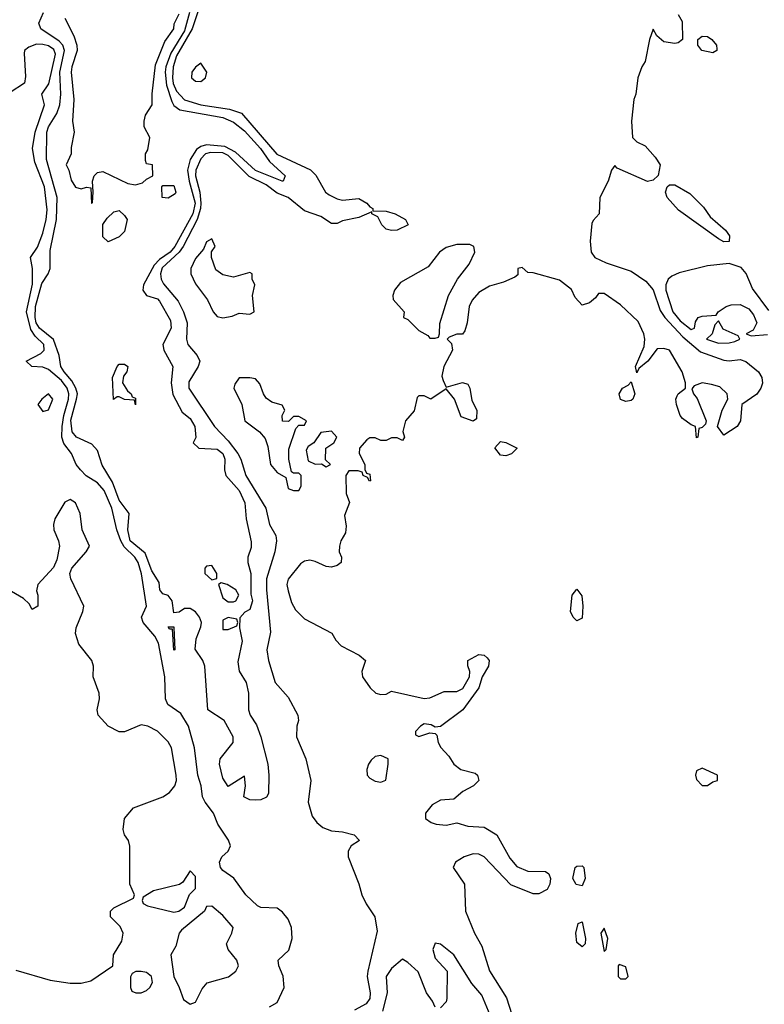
# Model space of a CAD drawing. Header units: inches. Extents: x 2380249 to 2585472, y 382747 to 546448.
# Tile 56 of 256: x 2435825 to 2438558, y 451728 to 455343. Entities that reach past the tile are written whole.
import ezdxf

# ---------------------------------------------------------------- set-up
doc = ezdxf.new("R2010")
doc.units = ezdxf.units.IN
doc.header["$MEASUREMENT"] = 0
doc.layers.add('C4435', color=7, linetype='Continuous')

msp = doc.modelspace()

# ---------------------------------------------------------------- linework, layer by layer
at = {"layer": 'C4435', "color": 4}
for points, elevation in [([(2436485.2, 455390), (2436457.9, 455310), (2436400.8, 455210), (2436388.2, 455170), (2436385.1, 455130), (2436388.2, 455108.2), (2436400.9, 455080.9), (2436430, 455048.3), (2436490, 455030.2), (2436594.7, 455014.7), (2436639.5, 454999.5), (2436768.9, 454848.9), (2436892.2, 454792.2), (2436912.4, 454772.4), (2436947.7, 454710), (2436960.6, 454700.6), (2436990, 454685), (2437010, 454680.2), (2437070, 454686.5), (2437099.5, 454670), (2437110, 454655.5), (2437121, 454650), (2437121, 454641), (2437170, 454639.6), (2437203, 454630), (2437240.5, 454610), (2437250.7, 454590), (2437210, 454569.8), (2437190, 454569), (2437170, 454574.3), (2437154.3, 454590), (2437138.9, 454618.9), (2437118, 454630), (2437118, 454638), (2437070, 454616.9), (2437010, 454604), (2436990, 454594.7), (2436970, 454594.3), (2436930, 454620.3), (2436870, 454640.9), (2436810, 454689.7), (2436770, 454706.4), (2436730, 454737), (2436667.7, 454767.7), (2436590, 454844.7), (2436570, 454854.6), (2436524.8, 454855.2), (2436507.2, 454850), (2436490, 454832.8), (2436471.1, 454790), (2436470.2, 454770), (2436485.9, 454710), (2436489.6, 454670), (2436488.6, 454650), (2436475.8, 454610), (2436425.1, 454510), (2436410.1, 454489.9), (2436348.1, 454431.9), (2436341.2, 454410), (2436344, 454390), (2436352.9, 454372.9), (2436407, 454310), (2436426.3, 454270), (2436439.6, 454230), (2436437, 454170), (2436441.6, 454150), (2436476.3, 454110), (2436485.5, 454090), (2436479.3, 454070), (2436446, 454014), (2436446, 453990), (2436539.5, 453850), (2436590, 453796.9), (2436625.2, 453750), (2436636.5, 453730), (2436654.7, 453670), (2436727.9, 453550), (2436741.7, 453490), (2436764.9, 453450), (2436767.2, 453430), (2436760.8, 453390), (2436730.2, 453290), (2436730.2, 453250), (2436744.9, 453095.1), (2436732, 453030), (2436737.6, 452990), (2436762, 452910), (2436810, 452856.3), (2436845.5, 452790), (2436847.7, 452770), (2436841.6, 452750), (2436840.4, 452710), (2436875.3, 452630), (2436893, 452550), (2436883.6, 452470), (2436898.8, 452418.8), (2436915.2, 452395.2), (2436937.5, 452377.5), (2436970, 452365.5), (2437010, 452361.6), (2437052, 452350), (2437072, 452330), (2437041, 452310), (2437030.8, 452290), (2437030.8, 452270), (2437070, 452171), (2437080.4, 452130), (2437096.7, 452096.7), (2437128.5, 452050), (2437136.5, 451996.5), (2437102.3, 451850), (2437100.2, 451830), (2437111.1, 451770), (2437110.2, 451750), (2437096.5, 451730), (2437053.7, 451706.3)], 56), ([(2436448.6, 455370), (2436430, 455302), (2436379.9, 455220.1), (2436361.3, 455170), (2436358.7, 455150), (2436363.1, 455103.1), (2436382.9, 455042.9), (2436390, 455027.7), (2436412.3, 455012.3), (2436570, 454983.6), (2436610, 454967.4), (2436650, 454934.6), (2436708.9, 454870), (2436742, 454822), (2436799.1, 454770), (2436792, 454750), (2436788, 454750), (2436690, 454788.9), (2436616.4, 454856.4), (2436578, 454878), (2436510, 454884), (2436490, 454877.8), (2436473.9, 454866.1), (2436450.2, 454830), (2436440.6, 454790), (2436447.1, 454750), (2436469.4, 454670), (2436459.8, 454630), (2436394.3, 454510), (2436377.5, 454490), (2436337.3, 454462.7), (2436318.1, 454441.9), (2436279.5, 454370), (2436277.1, 454350), (2436290.4, 454330.4), (2436330, 454318.4), (2436338.4, 454310), (2436378.5, 454238.6), (2436380.4, 454210), (2436350.7, 454150), (2436354, 454130), (2436386.8, 454070), (2436380.4, 454010), (2436386.7, 453966.7), (2436421.7, 453901.7), (2436450, 453879.1), (2436467.3, 453850), (2436471.1, 453808.9), (2436462, 453790), (2436482, 453770), (2436550, 453766.8), (2436570, 453750.6), (2436578, 453730), (2436576, 453690), (2436581, 453670), (2436630, 453614.8), (2436650.8, 453569.2), (2436656, 453510), (2436674, 453426), (2436674.4, 453405.6), (2436662, 453370), (2436662, 453350), (2436673.4, 453310), (2436673.7, 453233.7), (2436678.8, 453210), (2436670, 453178), (2436651.6, 453168.4), (2436632.7, 453147.3), (2436632, 453110), (2436642, 453062), (2436625.2, 452985.2), (2436630.8, 452950.8), (2436656, 452910), (2436664.7, 452870), (2436664.7, 452810), (2436671.3, 452790), (2436694.4, 452754.4), (2436710.5, 452710.5), (2436735.5, 452610), (2436739.1, 452570), (2436738, 452502), (2436730.7, 452489.3), (2436710, 452479), (2436690, 452477.2), (2436670, 452479), (2436648, 452490), (2436654, 452530), (2436650, 452566), (2436590, 452528), (2436570, 452558), (2436558, 452610), (2436561.2, 452630), (2436608.7, 452690), (2436608.7, 452710), (2436575.3, 452770), (2436515.3, 452810), (2436504, 452970), (2436497.2, 452990), (2436468.4, 453031.6), (2436472.7, 453070), (2436490, 453114), (2436491.8, 453130), (2436485.2, 453150), (2436470, 453169), (2436450, 453181.2), (2436430, 453182), (2436410, 453168), (2436390, 453166), (2436384, 453210), (2436370, 453228.7), (2436350, 453235.3), (2436339, 453250), (2436336.5, 453276.5), (2436310, 453319.3), (2436284.9, 453384.9), (2436229.8, 453430), (2436222, 453470), (2436227, 453530), (2436190, 453579.5), (2436164.8, 453644.7), (2436127.2, 453707.2), (2436110, 453761.2), (2436090, 453784.5), (2436033.2, 453810), (2436016.9, 453830), (2436012.6, 453872.6), (2436033.7, 453950), (2436036.4, 453970), (2436031.2, 453990), (2436016.6, 454016.6), (2435987.3, 454050), (2435976.2, 454070), (2435969.6, 454110.4), (2435949.1, 454169.1), (2435897.3, 454210), (2435885.2, 454230), (2435881.1, 454250), (2435882.9, 454290), (2435905.6, 454374.4), (2435929.7, 454410), (2435936.2, 454430), (2435936.1, 454496.1), (2435959.3, 454610), (2435962.2, 454690), (2435923.1, 454830), (2435924.8, 454930), (2435929.8, 454950), (2435961.3, 454998.7), (2435971.8, 455030), (2435975.3, 455070), (2435971.5, 455150), (2435989, 455230), (2435983.1, 455250), (2435970, 455264.7), (2435902.7, 455310), (2435895.1, 455330), (2435911.6, 455370)], 52), ([(2435990, 455348), (2436023.3, 455283.3), (2436034.5, 455250), (2436036.2, 455230), (2436016.2, 455170), (2436014, 455150), (2436023.6, 455050), (2436018, 454970), (2436025.2, 454930), (2436013.6, 454873.6), (2436014, 454850), (2435995.3, 454810), (2436005.2, 454790), (2436013.6, 454753.6), (2436030, 454728), (2436050, 454722), (2436070, 454728), (2436086, 454726), (2436088, 454668), (2436091.6, 454671.6), (2436094, 454710), (2436091.3, 454750), (2436098, 454770), (2436110, 454782), (2436130, 454785.2), (2436222, 454742), (2436250, 454737.2), (2436276, 454744), (2436290, 454758), (2436314, 454770), (2436312, 454810), (2436290, 454814), (2436286.4, 454826.4), (2436286, 454850), (2436294.8, 454865.2), (2436302, 454910), (2436281, 454950), (2436281, 454970), (2436287.1, 454992.9), (2436310.8, 455030), (2436310.6, 455070.6), (2436322.6, 455177.4), (2436357.3, 455262.7), (2436390, 455309.2), (2436392.2, 455327.8), (2436410, 455364)], 48), ([(2438242, 455362), (2438256.8, 455336.8), (2438258, 455270), (2438242, 455258), (2438230, 455256), (2438190, 455261.2), (2438163.7, 455283.7), (2438150, 455308), (2438137.3, 455270), (2438121.6, 455190), (2438108.5, 455170), (2438094.4, 455130), (2438087.2, 455070), (2438079.5, 455050), (2438070.6, 454970), (2438074, 454910), (2438090, 454894), (2438120.5, 454880.5), (2438158, 454838), (2438175.5, 454810), (2438168.8, 454771.2), (2438150, 454753.6), (2438130, 454749.5), (2438018, 454798), (2438010, 454808), (2437998, 454790), (2437984.7, 454750), (2437954, 454690), (2437952, 454630), (2437930, 454606), (2437925.4, 454594.6), (2437918.8, 454530), (2437922.8, 454490), (2437936, 454470), (2437978, 454450), (2438070, 454419.3), (2438122.9, 454382.9), (2438150, 454350.7), (2438175.6, 454275.6), (2438193.2, 454250), (2438259, 454178.9), (2438324, 454124), (2438410, 454093), (2438430, 454090.5), (2438470, 454095.5), (2438490, 454088), (2438537.6, 454050), (2438548.9, 454030), (2438551.4, 454008.6), (2438545.7, 453990), (2438531.4, 453968.6), (2438476, 453930), (2438470.8, 453870), (2438458.8, 453850), (2438410, 453818), (2438386, 453850), (2438404, 453910), (2438424, 453950), (2438422, 453970), (2438395.1, 453995.1), (2438364.1, 454004.1), (2438330, 454009.3), (2438300.7, 453999.3), (2438292, 453988), (2438298.8, 453970), (2438312.4, 453952.4), (2438344.7, 453870), (2438342, 453858), (2438330, 453846), (2438318, 453842), (2438314, 453810), (2438310, 453808), (2438306, 453850), (2438290, 453855.3), (2438258.6, 453878.6), (2438249.5, 453889.5), (2438236, 453930), (2438234, 453950), (2438238, 453962), (2438242, 453970), (2438268.7, 453990), (2438269.3, 454010), (2438257, 454050), (2438210, 454129.2), (2438190, 454136.3), (2438165.1, 454134.9), (2438130.4, 454089.6), (2438098, 454062), (2438090, 454046), (2438086, 454070), (2438117, 454143), (2438119.6, 454170), (2438115.8, 454190), (2438094.9, 454234.9), (2438030, 454296), (2437970, 454338), (2437950, 454338), (2437938.5, 454321.5), (2437916.5, 454303.5), (2437890, 454295.1), (2437863.7, 454323.7), (2437850, 454352.7), (2437806.3, 454386.3), (2437710, 454414), (2437690, 454415.3), (2437670, 454433.2), (2437654, 454430), (2437654, 454406), (2437642, 454398), (2437600.7, 454379.3), (2437550, 454365.2), (2437510, 454341.2), (2437486.2, 454313.8), (2437474.8, 454290), (2437467.3, 454230), (2437459.1, 454200.9), (2437450, 454189), (2437430, 454188.7), (2437402, 454178), (2437394, 454170), (2437410, 454154), (2437414, 454130), (2437381.6, 454070), (2437374.4, 454034.4), (2437378.8, 454018.8), (2437390, 453994), (2437450, 454010.7), (2437470, 454004.7), (2437477.3, 453990), (2437484.5, 453944.5), (2437502.8, 453910), (2437502, 453878), (2437490, 453868.7), (2437445.6, 453885.6), (2437421.2, 453950), (2437390, 453988), (2437334, 453950), (2437310, 453962), (2437290, 453962), (2437284.5, 453955.5), (2437272.7, 453907.3), (2437240.7, 453870), (2437231, 453831), (2437238, 453810), (2437230, 453798), (2437210, 453808), (2437190, 453808), (2437170, 453798), (2437150, 453798), (2437130, 453808), (2437110, 453808), (2437099.6, 453800.4), (2437072, 453770), (2437071.3, 453750), (2437091.3, 453710), (2437092, 453692), (2437098, 453678), (2437110, 453674), (2437112, 453650), (2437108.4, 453648.4), (2437102, 453662), (2437086, 453670), (2437082, 453682), (2437067.3, 453687.3), (2437032.7, 453687.3), (2437022, 453670), (2437023.5, 453603.5), (2437036, 453570), (2437016.9, 453523.1), (2437023.5, 453483.5), (2437021.4, 453458.6), (2437004, 453430), (2436999.1, 453410), (2436997.3, 453390), (2437006, 453370), (2437004.7, 453350), (2436990, 453339), (2436970, 453333.2), (2436950, 453336), (2436910, 453354.5), (2436890, 453358.4), (2436870, 453355.1), (2436855.2, 453344.8), (2436810, 453289), (2436805.8, 453270), (2436810, 453246), (2436822.9, 453202.9), (2436836.9, 453176.9), (2436870, 453143.8), (2436970.5, 453090.5), (2436984.9, 453064.9), (2437004.9, 453044.9), (2437071.3, 453010), (2437094, 452990), (2437081, 452950), (2437082.8, 452930), (2437111, 452890), (2437132, 452870), (2437150, 452865.5), (2437170, 452867.3), (2437190, 452878), (2437310, 452850.7), (2437330, 452854), (2437382.9, 452877.1), (2437430, 452876.3), (2437452, 452888), (2437476, 452930), (2437477, 452950), (2437469.4, 452970.6), (2437469.5, 452990.5), (2437510, 453012.7), (2437530, 453010.4), (2437540.4, 453000.4), (2437547.7, 452990), (2437545.5, 452970), (2437522, 452930), (2437510.5, 452890), (2437451, 452810), (2437370, 452748), (2437350, 452746), (2437334.8, 452754.8), (2437310, 452758), (2437296, 452750), (2437278, 452730), (2437278, 452718), (2437290, 452712), (2437330, 452724.7), (2437350, 452722), (2437356, 452716), (2437361, 452690), (2437370.6, 452670.6), (2437399.8, 452639.8), (2437418, 452610), (2437444.7, 452590), (2437496.4, 452576.4), (2437506, 452570), (2437510.7, 452550), (2437491.3, 452530), (2437451.3, 452510), (2437418, 452482), (2437370, 452477.2), (2437338.8, 452461.2), (2437314, 452430), (2437314, 452410), (2437335.3, 452395.3), (2437354, 452390), (2437390, 452386.4), (2437430, 452394.8), (2437470, 452382), (2437530, 452379.1), (2437576, 452350), (2437624.4, 452264.4), (2437650, 452234.8), (2437690, 452217.3), (2437755.5, 452215.5), (2437767.1, 452207.1), (2437773, 452190), (2437770.5, 452169.5), (2437761, 452150), (2437730, 452134), (2437710, 452134), (2437627.5, 452167.5), (2437530, 452269.2), (2437510, 452279.5), (2437490, 452280.7), (2437456, 452270), (2437424.7, 452250), (2437416, 452230), (2437457.3, 452170), (2437461.6, 452070), (2437494, 451990), (2437521.5, 451941.5), (2437550, 451851), (2437611.7, 451751.7), (2437640.9, 451660.9)], 64), ([(2436741.5, 451718.5), (2436770, 451734.8), (2436796.2, 451790), (2436791.7, 451831.7), (2436776, 451870), (2436773.2, 451890), (2436812.4, 451927.6), (2436825.1, 451970), (2436822.6, 452010), (2436810, 452040.9), (2436790, 452067), (2436770, 452080.9), (2436710, 452083.6), (2436697.2, 452090), (2436654.5, 452130), (2436611.1, 452191.1), (2436570, 452219.5), (2436561.6, 452230), (2436558.4, 452250), (2436567.3, 452270), (2436589.4, 452290), (2436598, 452310), (2436591.3, 452331.3), (2436551.5, 452390), (2436536.3, 452430), (2436505.4, 452470), (2436495.8, 452490), (2436491.3, 452530), (2436479.1, 452570), (2436466.4, 452670), (2436444.8, 452750), (2436415.7, 452795.7), (2436369, 452829), (2436360.5, 452850), (2436357.2, 452930), (2436334.3, 453054.3), (2436320.4, 453080.4), (2436277.6, 453130), (2436271.8, 453150), (2436289.6, 453190), (2436271.9, 453308.1), (2436259, 453350), (2436247, 453370), (2436208, 453408), (2436195.6, 453430), (2436180.7, 453470), (2436162.5, 453550), (2436134.5, 453614.5), (2436110, 453643.1), (2436068.7, 453668.7), (2436048, 453690), (2436031.8, 453710), (2436015.1, 453750), (2435987, 453787), (2435979.4, 453810), (2435980.5, 453850), (2435986.6, 453890), (2436003.6, 453950), (2436004.6, 453970), (2435999.2, 453990), (2435978.5, 454018.5), (2435930, 454058.5), (2435910, 454067.1), (2435869.6, 454069.6), (2435848.7, 454090), (2435902.6, 454117.4), (2435914.3, 454130), (2435913.7, 454150), (2435880.8, 454180.8), (2435865.7, 454205.7), (2435849.9, 454270), (2435871.5, 454371.5), (2435871.6, 454430), (2435864, 454470), (2435890, 454507.3), (2435910, 454558.8), (2435922.4, 454610), (2435924.9, 454644.9), (2435915.8, 454730), (2435879.6, 454819.6), (2435872, 454870), (2435881.4, 454930), (2435915.1, 455030), (2435906, 455070), (2435931.9, 455108.1), (2435956.1, 455216.1), (2435950, 455233.5), (2435930, 455246.6), (2435910, 455252), (2435886.6, 455253.4), (2435857.6, 455242.4), (2435842.8, 455230), (2435841.4, 455218.6), (2435846, 455134), (2435842, 455110), (2435790, 455075.3)], 56), ([(2438574.9, 454274.9), (2438515.6, 454355.6), (2438491.3, 454411.3), (2438473.2, 454433.2), (2438430, 454448.4), (2438350, 454439.7), (2438246.4, 454413.6), (2438218.5, 454401.5), (2438204.9, 454390), (2438196.9, 454370), (2438197.3, 454350), (2438222.4, 454270), (2438250, 454237.6), (2438290, 454206), (2438302, 454210), (2438306.3, 454233.7), (2438315.3, 454250), (2438330, 454254.9), (2438382, 454258), (2438389, 454270), (2438418, 454290), (2438436.2, 454296.2), (2438470, 454298), (2438501.1, 454281.1), (2438518.9, 454258.9), (2438530.4, 454230), (2438517.1, 454202.9), (2438492, 454190), (2438510, 454182.8), (2438570, 454187)], 68), ([(2435810, 451854), (2435936.4, 451816.4), (2436010, 451806.4), (2436050, 451806), (2436085.6, 451814.4), (2436166, 451870), (2436168.7, 451910), (2436200.2, 451959.8), (2436204, 451990), (2436193.6, 452013.6), (2436158, 452050), (2436158, 452070), (2436170, 452082), (2436242, 452118), (2436246, 452130), (2436228.7, 452170), (2436229.1, 452309.1), (2436224, 452330), (2436209.2, 452350), (2436204, 452370), (2436209, 452410), (2436242, 452450), (2436350, 452490.4), (2436374.6, 452505.4), (2436393.7, 452530), (2436399.8, 452550), (2436399.2, 452570), (2436382.4, 452670), (2436370, 452692), (2436330.9, 452730.9), (2436295.3, 452750), (2436270, 452754.5), (2436210, 452728.7), (2436190, 452728.7), (2436149.5, 452749.5), (2436113.2, 452790), (2436109, 452810), (2436117.2, 452850), (2436116, 452870), (2436094, 452930), (2436095.3, 452970), (2436089, 452990), (2436042, 453050), (2436029.6, 453090), (2436032, 453110), (2436057, 453170), (2436059.5, 453190), (2436012.3, 453290), (2436009.2, 453310), (2436016, 453330), (2436069.2, 453390), (2436081.2, 453410), (2436054.5, 453470), (2436046.6, 453530), (2436030, 453569), (2436010, 453581.2), (2435990, 453572.3), (2435953, 453510), (2435948.7, 453490), (2435950.5, 453470.5), (2435967.3, 453430), (2435970.6, 453410), (2435960.5, 453359.5), (2435948.2, 453331.8), (2435891, 453270), (2435886, 453246), (2435891, 453230), (2435891.3, 453190), (2435870, 453178), (2435859, 453199), (2435838.6, 453218.6), (2435748.7, 453270)], 64), ([(2437577, 451630), (2437521.7, 451761.7), (2437484.7, 451804.7), (2437418.4, 451910), (2437370, 451949.3), (2437350, 451953.2), (2437342, 451930), (2437350, 451898), (2437394, 451850), (2437393, 451750), (2437390, 451738), (2437370, 451715.3)], 64), ([(2437350, 451718), (2437340.2, 451740.2), (2437318, 451770), (2437287, 451847), (2437250, 451882), (2437230, 451894), (2437190, 451859.3), (2437170.4, 451830), (2437173.6, 451770), (2437156.5, 451703.5)], 64)]:
    msp.add_lwpolyline(points, dxfattribs=dict(at, elevation=elevation))
for points, elevation in [([(2438370, 455221.2), (2438328.7, 455230), (2438314, 455250), (2438314, 455270), (2438330, 455282.8), (2438350, 455280.7), (2438366, 455270), (2438382.8, 455250), (2438384.7, 455235.3), (2438384.7, 455230)], 64), ([(2436490, 455184), (2436470, 455169.2), (2436456.3, 455150), (2436455.5, 455130), (2436470, 455117.1), (2436490, 455115.5), (2436506.6, 455130), (2436511.6, 455150)], 64), ([(2436370, 454688), (2436348, 454690), (2436346, 454730), (2436350, 454734), (2436390, 454734), (2436398, 454710), (2436396, 454704)], 48), ([(2438410, 454527), (2438390, 454538), (2438243.3, 454643.3), (2438201.2, 454690), (2438196, 454710), (2438201.2, 454730), (2438210, 454736.3), (2438230, 454737.3), (2438285.1, 454705.1), (2438335.1, 454655.1), (2438359.3, 454619.3), (2438415.5, 454570), (2438430.5, 454550), (2438430, 454529)], 64), ([(2436150, 454528), (2436130, 454546), (2436129.4, 454590.6), (2436145.6, 454614.4), (2436170, 454638), (2436190, 454642), (2436210, 454624.7), (2436218.8, 454610), (2436210, 454566), (2436190, 454546)], 48), ([(2436530, 454538), (2436510, 454528), (2436499.9, 454500.1), (2436470, 454466), (2436453, 454430), (2436452.7, 454410), (2436470, 454373.4), (2436514.4, 454314.4), (2436534.9, 454270), (2436550, 454253), (2436570, 454248.4), (2436605.1, 454254.9), (2436630, 454266), (2436670, 454262), (2436686, 454270), (2436679, 454330), (2436688, 454370), (2436678, 454390), (2436678, 454410), (2436670, 454415.3), (2436610, 454397.2), (2436570, 454406), (2436545.1, 454425.1), (2436529, 454470), (2436528.9, 454491.1), (2436542, 454510)], 64), ([(2437430, 454518.2), (2437390, 454507.1), (2437366.4, 454490), (2437324.1, 454435.9), (2437222.4, 454377.6), (2437200.7, 454350), (2437194, 454330), (2437195.3, 454315.3), (2437236, 454270), (2437234, 454250), (2437250, 454242), (2437290, 454202), (2437323.6, 454183.6), (2437330, 454174), (2437350, 454174), (2437362, 454178), (2437366, 454190), (2437367.3, 454227.3), (2437399.3, 454330), (2437431.8, 454390), (2437474.7, 454445.3), (2437495.6, 454490), (2437492.3, 454510), (2437477.5, 454517.5)], 64), ([(2438390, 454238), (2438376.9, 454223.1), (2438366.8, 454190), (2438346, 454170), (2438390, 454154.9), (2438430, 454156.3), (2438450, 454162), (2438468.7, 454170), (2438462, 454182), (2438407, 454207)], 68), ([(2436250, 453929), (2436246, 453946), (2436208.9, 453948.9), (2436190, 453958), (2436182, 453958), (2436168.4, 453948.4), (2436165.2, 454030), (2436182, 454070), (2436190, 454078), (2436210, 454078), (2436222, 454070), (2436218, 454050), (2436206, 454034), (2436202, 454010), (2436221, 453981), (2436234, 453970), (2436238, 453958), (2436250, 453954)], 48), ([(2436670, 454028.7), (2436630, 454028), (2436614.8, 454005.2), (2436610.8, 453990), (2436640.5, 453930), (2436651.3, 453870), (2436704.7, 453830), (2436726, 453806), (2436735.9, 453775.9), (2436745.3, 453710), (2436770, 453680.7), (2436802, 453662), (2436810, 453622), (2436830, 453614), (2436850, 453614), (2436858, 453630), (2436858, 453670), (2436850, 453678), (2436830, 453678), (2436823.1, 453683.1), (2436812.7, 453730), (2436813.2, 453766.8), (2436838, 453842), (2436850, 453854), (2436870, 453854), (2436878, 453870), (2436850, 453886), (2436830, 453886), (2436812, 453868), (2436789, 453869), (2436788, 453890), (2436798, 453910), (2436788.4, 453928.4), (2436750, 453939), (2436730, 453954), (2436719.3, 453970), (2436706.3, 454006.3), (2436690, 454024)], 64), ([(2438050, 453941.2), (2438030, 453949), (2438025.2, 453970), (2438038, 453990), (2438059, 454001), (2438070, 454014), (2438082.8, 453970), (2438076, 453950), (2438070, 453945.2)], 64), ([(2435930, 453969.2), (2435906, 453950), (2435891.3, 453930), (2435910, 453904.7), (2435930, 453911), (2435946, 453950)], 64), ([(2436970, 453832.7), (2436930, 453828), (2436904.7, 453790), (2436884, 453776), (2436876.9, 453763.1), (2436883.5, 453723.5), (2436910, 453711.3), (2436932.7, 453712.7), (2436950, 453702), (2436966, 453710), (2436947.3, 453727.3), (2436948.7, 453770), (2436978, 453790), (2436988.7, 453810)], 64), ([(2437610, 453742), (2437590, 453744), (2437568.9, 453771.1), (2437590, 453794), (2437610, 453791.3), (2437651.3, 453770), (2437630, 453748.7)], 64), ([(2436530, 453339), (2436510, 453337.2), (2436504.9, 453330), (2436504, 453310), (2436530, 453286.8), (2436548.4, 453291.6), (2436549, 453310)], 52), ([(2436564.7, 453275.3), (2436554, 453270), (2436570, 453221), (2436590, 453206), (2436610, 453206), (2436618, 453210), (2436628.7, 453230), (2436618, 453250), (2436586, 453270)], 52), ([(2437870, 453136.2), (2437856.2, 453150), (2437847.3, 453170), (2437852.7, 453230), (2437870, 453252.4), (2437887.9, 453227.9), (2437892.7, 453190), (2437890, 453146)], 64), ([(2436590, 453148), (2436570, 453138), (2436570, 453104.7), (2436590, 453104.7), (2436622, 453118), (2436626, 453130), (2436622, 453142)], 52), ([(2436390, 453028), (2436386, 453106), (2436374, 453106), (2436370, 453114), (2436390, 453114), (2436391.1, 453111.1), (2436394, 453030)], 52), ([(2437150, 452642), (2437130, 452638), (2437115.3, 452624.7), (2437104.7, 452610), (2437098.8, 452590), (2437100.7, 452570), (2437110, 452558.8), (2437130, 452548), (2437150, 452544), (2437169, 452551), (2437178, 452610), (2437178, 452630)], 64), ([(2438330, 452595.3), (2438310, 452586), (2438306, 452570), (2438310, 452554), (2438330, 452532), (2438350, 452532), (2438370, 452544.7), (2438386, 452550), (2438386, 452570)], 68), ([(2437890, 452163.7), (2437867.6, 452167.6), (2437855.1, 452190), (2437863.7, 452230), (2437870, 452235.5), (2437890, 452237.1), (2437895.8, 452230), (2437900.3, 452190)], 64), ([(2436450, 452218), (2436423.6, 452176.4), (2436411.6, 452168.4), (2436315.3, 452144.7), (2436278, 452122), (2436274, 452110), (2436278, 452098), (2436294, 452090), (2436390, 452066.8), (2436409.3, 452070.7), (2436430, 452084.7), (2436448.4, 452131.6), (2436470, 452154), (2436470, 452198)], 64), ([(2436530, 452089.2), (2436510, 452088), (2436502.8, 452070), (2436419.1, 452000.9), (2436410.6, 451989.4), (2436398.4, 451941.6), (2436379.1, 451910), (2436390.5, 451830), (2436410.4, 451790.4), (2436425.5, 451745.5), (2436450, 451728.8), (2436470, 451736.3), (2436494.5, 451785.5), (2436513, 451807), (2436590.7, 451829.3), (2436617.6, 451850), (2436627.8, 451870), (2436622.4, 451890), (2436589.6, 451930), (2436583.6, 451950), (2436603.6, 451990), (2436607.8, 452010), (2436570, 452054.7)], 64), ([(2437890, 451939.5), (2437870, 451955.3), (2437866.6, 451990), (2437875.3, 452024.7), (2437890, 452030.7), (2437902.4, 451970), (2437900.5, 451950)], 64), ([(2437970, 452008), (2437958, 451990), (2437970, 451922), (2437978, 451930), (2437984, 451970)], 68), ([(2438026, 451874), (2438022, 451870), (2438022, 451830), (2438030, 451822), (2438050, 451822), (2438058, 451830), (2438050, 451866)], 68), ([(2436270, 451849.2), (2436251, 451849), (2436238, 451842), (2436231.1, 451828.9), (2436231, 451790), (2436236.9, 451776.9), (2436250.8, 451770.8), (2436270, 451770.7), (2436290, 451779.1), (2436302.7, 451790), (2436311.7, 451808.3), (2436309, 451830), (2436290, 451845.2)], 64)]:
    msp.add_lwpolyline(points, close=True, dxfattribs=dict(at, elevation=elevation))

doc.saveas('drawing.dxf')
